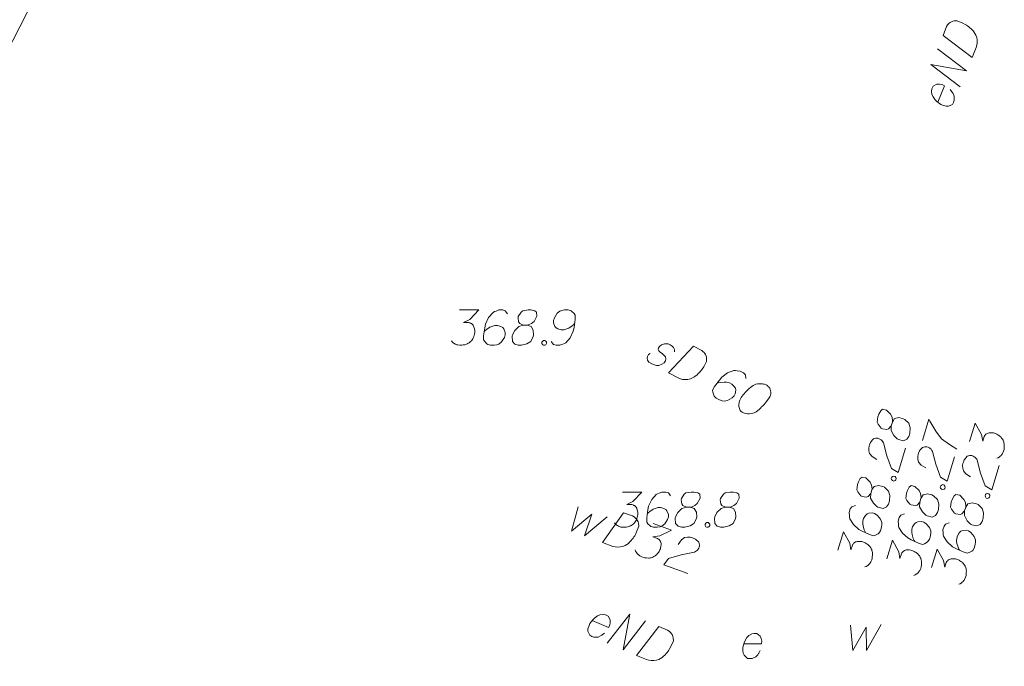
# Model space of a CAD drawing. Header units: metres. Extents: x 5555129 to 5556676, y 5635595 to 5636517.
# Tile 236 of 256: x 5556430 to 5556451, y 5636105 to 5636118. Entities that reach past the tile are written whole.
import ezdxf

# ---------------------------------------------------------------- set-up
doc = ezdxf.new("R2010")
doc.units = ezdxf.units.M
doc.header["$MEASUREMENT"] = 0
for name, color, linetype, lineweight in [('#digitalizacja', 7, 'Continuous', 18), ('#skartowane', 7, 'Continuous', 18), ('#zakres', 7, 'Continuous', 18)]:
    doc.layers.add(name, color=color, linetype=linetype, lineweight=lineweight)

msp = doc.modelspace()

# ---------------------------------------------------------------- linework, layer by layer
at = {"layer": '#digitalizacja', "color": 1, "linetype": 'Continuous', "lineweight": 18, "flags": 128}
for points in [[(5556449.35659, 5636117.97012), (5556449.43277, 5636118.15588), (5556449.45398, 5636118.19191), (5556449.46611, 5636118.20604), (5556449.48826, 5636118.22891), (5556449.50589, 5636118.24078), (5556449.52356, 5636118.25273), (5556449.5621, 5636118.26879), (5556449.5907, 5636118.27625), (5556449.65652, 5636118.28112), (5556449.77671, 5636118.23182), (5556449.82913, 5636118.204), (5556449.85414, 5636118.1873), (5556449.87928, 5636118.17066), (5556449.9043, 5636118.15397), (5556449.92717, 5636118.13182), (5556449.95547, 5636118.10745), (5556449.99564, 5636118.06545), (5556450.01301, 5636118.04556), (5556450.05523, 5636117.97718), (5556450.07234, 5636117.92553), (5556450.08169, 5636117.87064), (5556450.08336, 5636117.81246), (5556450.07636, 5636117.76427), (5556450.06171, 5636117.71289), (5556449.97431, 5636117.49977), (5556449.35659, 5636117.97012)], [(5556449.71886, 5636116.87693), (5556449.10114, 5636117.34729), (5556449.85779, 5636117.21567), (5556449.24007, 5636117.68602)], [(5556449.24554, 5636116.54779), (5556449.38895, 5636116.89745), (5556449.33654, 5636116.92528), (5556449.28293, 5636116.9345), (5556449.22475, 5636116.93283), (5556449.14873, 5636116.88742), (5556449.12082, 5636116.83504), (5556449.11382, 5636116.78685), (5556449.12197, 5636116.71335), (5556449.14455, 5636116.65936), (5556449.19116, 5636116.60195), (5556449.22591, 5636116.56217), (5556449.30987, 5636116.50221), (5556449.36992, 5636116.47758), (5556449.4214, 5636116.4629), (5556449.47181, 5636116.46132), (5556449.55875, 5636116.50225), (5556449.58219, 5636116.5437), (5556449.59461, 5636116.58967), (5556449.59686, 5636116.59517), (5556449.5932, 5636116.6796), (5556449.5707, 5636116.73355), (5556449.55004, 5636116.76112), (5556449.54688, 5636116.76885), (5556449.50885, 5636116.81631)], [(5556441.8949, 5636105.52236), (5556442.24294, 5636105.37507), (5556442.27135, 5636105.42717), (5556442.28117, 5636105.48067), (5556442.28015, 5636105.53886), (5556442.23559, 5636105.61538), (5556442.18352, 5636105.64388), (5556442.13542, 5636105.65141), (5556442.06183, 5636105.64408), (5556442.00759, 5636105.6221), (5556441.94966, 5636105.57613), (5556441.9095, 5636105.54183), (5556441.8486, 5636105.45855), (5556441.8233, 5636105.39877), (5556441.80805, 5636105.34746), (5556441.80591, 5636105.29707), (5556441.84587, 5636105.20968), (5556441.88706, 5636105.18578), (5556441.93289, 5636105.17285), (5556441.93837, 5636105.17053), (5556442.02283, 5636105.17326), (5556442.07703, 5636105.19516), (5556442.10483, 5636105.2155), (5556442.11259, 5636105.21858), (5556442.16047, 5636105.25608)], [(5556442.21875, 5636105.04541), (5556442.69595, 5636105.65785), (5556442.55592, 5636104.90272), (5556443.03312, 5636105.51516)], [(5556443.31591, 5636105.39549), (5556443.50081, 5636105.31724), (5556443.5366, 5636105.29563), (5556443.55059, 5636105.28334), (5556443.57322, 5636105.26094), (5556443.58489, 5636105.24318), (5556443.59664, 5636105.22538), (5556443.61226, 5636105.18666), (5556443.61941, 5636105.15798), (5556443.62355, 5636105.09211), (5556443.57291, 5636104.97247), (5556443.5445, 5636104.92037), (5556443.52753, 5636104.89554), (5556443.51061, 5636104.87059), (5556443.49364, 5636104.84576), (5556443.47124, 5636104.82313), (5556443.44656, 5636104.79511), (5556443.40411, 5636104.75541), (5556443.38403, 5636104.73826), (5556443.31519, 5636104.69681), (5556443.26335, 5636104.68028), (5556443.20836, 5636104.67154), (5556443.15016, 5636104.67052), (5556443.10206, 5636104.67805), (5556443.05084, 5636104.69327), (5556442.8387, 5636104.78304), (5556443.31591, 5636105.39549)]]:
    msp.add_lwpolyline(points, dxfattribs=at)
at = {"layer": '#digitalizacja', "color": 36, "linetype": 'Continuous', "lineweight": 18, "true_color": 0x7d3300, "flags": 128}
for points in [[(5556443.64495, 5636111.24195), (5556443.64868, 5636111.28674), (5556443.62614, 5636111.33225), (5556443.60042, 5636111.35933), (5556443.55623, 5636111.38951), (5556443.51178, 5636111.40655), (5556443.43258, 5636111.40859), (5556443.36867, 5636111.3891), (5556443.33362, 5636111.36088), (5556443.30616, 5636111.32199), (5556443.30273, 5636111.29041), (5556443.31523, 5636111.26363), (5556443.32289, 5636111.25291), (5556443.34861, 5636111.22583), (5556443.38234, 5636111.20112), (5556443.42891, 5636111.16294), (5556443.45463, 5636111.13586), (5556443.46399, 5636111.09073), (5556443.455, 5636111.04873), (5556443.42482, 5636111.00454), (5556443.38177, 5636110.97395), (5556443.31511, 5636110.94929), (5556443.26748, 5636110.9479), (5556443.22023, 5636110.95968), (5556443.16532, 5636110.98219), (5556443.10557, 5636111.02076), (5556443.07498, 5636111.06381), (5556443.06799, 5636111.10094), (5556443.07702, 5636111.14301), (5556443.09643, 5636111.17945), (5556443.12877, 5636111.20238)], [(5556444.04952, 5636111.36098), (5556444.22672, 5636111.2666), (5556444.26045, 5636111.24189), (5556444.27329, 5636111.22841), (5556444.29384, 5636111.20409), (5556444.30388, 5636111.18536), (5556444.31401, 5636111.16658), (5556444.32612, 5636111.12662), (5556444.33069, 5636111.09743), (5556444.32895, 5636111.03145), (5556444.26788, 5636110.91678), (5556444.23495, 5636110.86742), (5556444.21583, 5636110.8442), (5556444.19676, 5636110.82085), (5556444.17765, 5636110.79763), (5556444.15332, 5636110.77708), (5556444.12624, 5636110.75136), (5556444.08043, 5636110.7156), (5556444.0589, 5636110.70031), (5556443.98665, 5636110.66514), (5556443.93355, 5636110.65328), (5556443.878, 5636110.64947), (5556443.81994, 5636110.65363), (5556443.7727, 5636110.66542), (5556443.72303, 5636110.68513), (5556443.51973, 5636110.79342), (5556444.04952, 5636111.36098)], [(5556445.16762, 5636110.67177), (5556445.15644, 5636110.75127), (5556445.11792, 5636110.79191), (5556445.04495, 5636110.83077), (5556444.98173, 5636110.83768), (5556444.94491, 5636110.84392), (5556444.91046, 5636110.84214), (5556444.7771, 5636110.79275), (5556444.65318, 5636110.69818), (5556444.60144, 5636110.63881), (5556444.50006, 5636110.49873), (5556444.45844, 5636110.42059), (5556444.46263, 5636110.37821), (5556444.48212, 5636110.31431), (5556444.49224, 5636110.29554), (5556444.53601, 5636110.2521), (5556444.60373, 5636110.21603), (5556444.6614, 5636110.1987), (5556444.70347, 5636110.18966), (5556444.7778, 5636110.2036), (5556444.87434, 5636110.25923), (5556444.91769, 5636110.30304), (5556444.9399, 5636110.34474), (5556444.94999, 5636110.42639), (5556444.94301, 5636110.46351), (5556444.91759, 5636110.50382), (5556444.86339, 5636110.55281), (5556444.81653, 5636110.57777), (5556444.7508, 5636110.59265), (5556444.70606, 5636110.59647), (5556444.6213, 5636110.58808), (5556444.57613, 5636110.57864), (5556444.55215, 5636110.5714)], [(5556445.60776, 5636110.531), (5556445.59734, 5636110.53655), (5556445.56327, 5636110.54795), (5556445.53967, 5636110.55389), (5556445.52127, 5636110.55694), (5556445.48962, 5636110.56042), (5556445.45004, 5636110.56148), (5556445.41567, 5636110.55966), (5556445.37847, 5636110.55272), (5556445.35177, 5636110.54018), (5556445.32223, 5636110.52251), (5556445.29274, 5636110.50471), (5556445.2604, 5636110.48179), (5556445.23888, 5636110.4665), (5556445.2118, 5636110.44078), (5556445.16844, 5636110.39696), (5556445.11114, 5636110.32718), (5556445.06741, 5636110.27018), (5556445.03685, 5636110.21281), (5556445.01989, 5636110.16832), (5556445.01578, 5636110.11035), (5556445.01747, 5636110.07594), (5556445.02691, 5636110.03077), (5556445.04708, 5636109.99326), (5556445.05992, 5636109.97979), (5556445.08839, 5636109.95788), (5556445.11449, 5636109.94398), (5556445.15899, 5636109.92702), (5556445.20098, 5636109.91803), (5556445.23539, 5636109.91972), (5556445.28573, 5636109.92641), (5556445.30972, 5636109.93366), (5556445.34167, 5636109.9434), (5556445.36837, 5636109.95594), (5556445.38714, 5636109.96607), (5556445.41143, 5636109.98653), (5556445.42223, 5636109.99416), (5556445.44656, 5636110.01471), (5556445.47364, 5636110.04043), (5556445.50072, 5636110.06615), (5556445.51699, 5636110.08424), (5556445.53055, 5636110.09704), (5556445.54683, 5636110.11513), (5556445.58226, 5636110.15653), (5556445.60137, 5636110.17975), (5556445.62044, 5636110.20309), (5556445.64511, 5636110.23674), (5556445.67528, 5636110.28093), (5556445.68359, 5636110.29653), (5556445.68952, 5636110.32013), (5556445.69538, 5636110.34378), (5556445.69644, 5636110.38335), (5556445.69186, 5636110.41255), (5556445.68462, 5636110.43653), (5556445.67208, 5636110.46323), (5556445.65678, 5636110.48476), (5556445.6439, 5636110.49836), (5556445.63106, 5636110.51184), (5556445.60776, 5636110.531)]]:
    msp.add_lwpolyline(points, dxfattribs=at)
at = {"layer": '#digitalizacja', "color": 5, "linetype": 'Continuous', "lineweight": 18, "flags": 128}
for points in [[(5556441.5992, 5636107.94279), (5556441.45946, 5636107.42172), (5556441.89369, 5636107.78512), (5556441.73134, 5636107.32257), (5556442.2135, 5636107.73135)], [(5556442.56526, 5636107.81677), (5556442.75389, 5636107.74799), (5556442.79073, 5636107.72822), (5556442.80532, 5636107.71666), (5556442.82905, 5636107.69543), (5556442.84161, 5636107.67828), (5556442.85425, 5636107.6611), (5556442.87181, 5636107.62322), (5556442.88041, 5636107.59495), (5556442.88787, 5636107.52937), (5556442.84336, 5636107.40732), (5556442.81763, 5636107.35385), (5556442.80193, 5636107.32819), (5556442.7863, 5636107.30242), (5556442.77061, 5636107.27676), (5556442.74938, 5636107.25302), (5556442.72615, 5636107.22378), (5556442.68576, 5636107.18199), (5556442.66657, 5636107.16384), (5556442.59992, 5636107.11896), (5556442.54899, 5636107.09982), (5556442.49451, 5636107.08831), (5556442.43644, 5636107.08434), (5556442.38802, 5636107.08943), (5556442.33609, 5636107.10203), (5556442.11968, 5636107.18095), (5556442.56526, 5636107.81677)], [(5556443.19771, 5636107.58614), (5556443.58605, 5636107.44452), (5556443.33415, 5636107.32267), (5556443.18982, 5636107.30611), (5556443.28968, 5636107.2697), (5556443.30987, 5636107.2561), (5556443.31892, 5636107.24646), (5556443.32801, 5636107.23691), (5556443.33707, 5636107.22727), (5556443.35321, 5636107.20258), (5556443.35822, 5636107.18185), (5556443.36326, 5636107.1612), (5556443.36276, 5636107.14248), (5556443.35971, 5636107.09964), (5556443.35308, 5636107.06434), (5556443.347, 5636107.04766), (5556443.3389, 5636107.02547), (5556443.32126, 5636106.99419), (5556443.30758, 5636106.97404), (5556443.29398, 5636106.95385), (5556443.28233, 5636106.93929), (5556443.27278, 5636106.9302), (5556443.26315, 5636106.92115), (5556443.25359, 5636106.91206), (5556443.23641, 5636106.89942), (5556443.21164, 5636106.88331), (5556443.18898, 5636106.87277), (5556443.17384, 5636106.86572), (5556443.15311, 5636106.86071), (5556443.13246, 5636106.85566), (5556443.10622, 5636106.85266), (5556443.09309, 5636106.85112), (5556443.05016, 5636106.8542), (5556443.01487, 5636106.86083), (5556442.99064, 5636106.86333), (5556442.95185, 5636106.87748), (5556442.90951, 5636106.89926), (5556442.89483, 5636106.91085), (5556442.88027, 5636106.92249), (5556442.86559, 5636106.93408), (5556442.85303, 5636106.95123), (5556442.84039, 5636106.96841), (5556442.82079, 5636107.0007), (5556442.8122, 5636107.02898)], [(5556443.72704, 5636107.14168), (5556443.79316, 5636107.23695), (5556443.86182, 5636107.28733), (5556443.92192, 5636107.29689), (5556443.97786, 5636107.2953), (5556444.01878, 5636107.28671), (5556444.04647, 5636107.27661), (5556444.09441, 5636107.2528), (5556444.12365, 5636107.22956), (5556444.13824, 5636107.218), (5556444.16544, 5636107.18918), (5556444.17404, 5636107.1609), (5556444.17704, 5636107.13467), (5556444.17649, 5636107.11606), (5556444.17399, 5636107.09183), (5556444.16386, 5636107.06405), (5556444.14817, 5636107.03839), (5556444.13658, 5636107.02371), (5556444.11739, 5636107.00557), (5556444.09261, 5636106.98946), (5556444.06996, 5636106.97891), (5556443.79186, 5636106.92314), (5556443.51688, 5636106.84118), (5556443.42337, 5636106.70553), (5556443.92826, 5636106.52141)]]:
    msp.add_lwpolyline(points, dxfattribs=at)
at = {"layer": '#skartowane', "color": 7, "linetype": 'Continuous', "lineweight": 18, "flags": 128}
for points in [[(5556439.07453, 5636112.12918), (5556439.48789, 5636112.12918), (5556439.29298, 5636111.9284), (5556439.16306, 5636111.8634), (5556439.26936, 5636111.8634), (5556439.29298, 5636111.85754), (5556439.30479, 5636111.85159), (5556439.3166, 5636111.84573), (5556439.32841, 5636111.83978), (5556439.35203, 5636111.82211), (5556439.36384, 5636111.80435), (5556439.37565, 5636111.78668), (5556439.3816, 5636111.76892), (5556439.39341, 5636111.72762), (5556439.39927, 5636111.69219), (5556439.39927, 5636111.67443), (5556439.39927, 5636111.65081), (5556439.39341, 5636111.61538), (5556439.38746, 5636111.59176), (5556439.3816, 5636111.56814), (5556439.37565, 5636111.55047), (5556439.36979, 5636111.53866), (5556439.36384, 5636111.52685), (5556439.35798, 5636111.51504), (5556439.34617, 5636111.49728), (5556439.32841, 5636111.47366), (5556439.31074, 5636111.45599), (5556439.29893, 5636111.44418), (5556439.28117, 5636111.43237), (5556439.2635, 5636111.42056), (5556439.23988, 5636111.40875), (5556439.22807, 5636111.4028), (5556439.18668, 5636111.39099), (5556439.15125, 5636111.38513), (5556439.12763, 5636111.37918), (5556439.08634, 5636111.37918), (5556439.0391, 5636111.38513), (5556439.02134, 5636111.39099), (5556439.00367, 5636111.39694), (5556438.98591, 5636111.4028), (5556438.96824, 5636111.41461), (5556438.95048, 5636111.42642), (5556438.921, 5636111.45004), (5556438.90324, 5636111.47366)], [(5556440.09608, 5636112.0465), (5556440.04884, 5636112.11141), (5556439.99573, 5636112.12918), (5556439.91306, 5636112.12918), (5556439.85401, 5636112.10555), (5556439.81858, 5636112.09374), (5556439.78901, 5636112.07598), (5556439.69453, 5636111.96969), (5556439.62962, 5636111.82797), (5556439.61185, 5636111.75125), (5556439.58823, 5636111.57995), (5556439.58823, 5636111.49142), (5556439.61185, 5636111.45599), (5556439.6591, 5636111.40875), (5556439.67686, 5636111.39694), (5556439.73591, 5636111.37918), (5556439.81263, 5636111.37918), (5556439.87168, 5636111.39099), (5556439.91306, 5636111.4028), (5556439.97211, 5636111.45004), (5556440.03117, 5636111.54452), (5556440.04884, 5636111.60357), (5556440.04884, 5636111.65081), (5556440.01936, 5636111.72762), (5556439.99573, 5636111.7571), (5556439.95435, 5636111.78073), (5556439.88349, 5636111.79849), (5556439.83039, 5636111.79849), (5556439.76539, 5636111.78073), (5556439.7241, 5636111.76306), (5556439.65324, 5636111.71581), (5556439.61781, 5636111.68624), (5556439.60004, 5636111.66857)], [(5556440.43262, 5636111.80435), (5556440.5153, 5636111.80435), (5556440.53892, 5636111.8103), (5556440.60978, 5636111.83978), (5556440.66297, 5636111.88702), (5556440.72202, 5636111.99926), (5556440.71607, 5636112.08193), (5556440.67478, 5636112.11141), (5556440.59211, 5636112.12918), (5556440.53306, 5636112.12918), (5556440.42081, 5636112.11141), (5556440.38538, 5636112.08193), (5556440.32633, 5636111.99331), (5556440.32047, 5636111.96383), (5556440.33228, 5636111.87521), (5556440.3559, 5636111.83978), (5556440.43262, 5636111.80435), (5556440.33814, 5636111.78073), (5556440.24961, 5636111.69219), (5556440.20237, 5636111.60357), (5556440.19642, 5636111.57409), (5556440.20237, 5636111.46185), (5556440.25547, 5636111.4028), (5556440.32633, 5636111.37918), (5556440.39719, 5636111.37918), (5556440.50944, 5636111.40875), (5556440.59211, 5636111.46185), (5556440.64521, 5636111.56814), (5556440.65116, 5636111.60357), (5556440.64521, 5636111.69805), (5556440.59797, 5636111.78073), (5556440.5153, 5636111.80435)], [(5556441.029, 5636111.46185), (5556441.07624, 5636111.39694), (5556441.12943, 5636111.37918), (5556441.2121, 5636111.37918), (5556441.27116, 5636111.4028), (5556441.30659, 5636111.41461), (5556441.33607, 5636111.43237), (5556441.43055, 5636111.53866), (5556441.49555, 5636111.68038), (5556441.51322, 5636111.7571), (5556441.53684, 5636111.9284), (5556441.53684, 5636112.01693), (5556441.51322, 5636112.05236), (5556441.46598, 5636112.0996), (5556441.44831, 5636112.11141), (5556441.38926, 5636112.12918), (5556441.31245, 5636112.12918), (5556441.25339, 5636112.11736), (5556441.2121, 5636112.10555), (5556441.15305, 5636112.05831), (5556441.094, 5636111.96383), (5556441.07624, 5636111.90478), (5556441.07624, 5636111.85754), (5556441.10581, 5636111.78073), (5556441.12943, 5636111.75125), (5556441.17072, 5636111.72762), (5556441.24158, 5636111.70986), (5556441.29478, 5636111.70986), (5556441.35969, 5636111.72762), (5556441.40107, 5636111.74529), (5556441.47193, 5636111.79254), (5556441.50736, 5636111.82211), (5556441.52503, 5636111.83978)], [(5556440.86365, 5636111.47961), (5556440.89323, 5636111.47961), (5556440.9109, 5636111.4678), (5556440.92866, 5636111.44418), (5556440.92866, 5636111.41461), (5556440.9109, 5636111.39099), (5556440.89323, 5636111.37918), (5556440.86365, 5636111.37918), (5556440.84599, 5636111.39099), (5556440.82822, 5636111.41461), (5556440.82822, 5636111.44418), (5556440.84599, 5636111.4678), (5556440.86365, 5636111.47961)], [(5556448.25623, 5636109.66601), (5556448.28007, 5636109.74516), (5556448.28119, 5636109.7695), (5556448.2734, 5636109.84585), (5556448.24351, 5636109.91041), (5556448.15307, 5636109.99932), (5556448.07219, 5636110.01747), (5556448.03205, 5636109.98644), (5556447.9912, 5636109.9124), (5556447.97417, 5636109.85586), (5556447.9588, 5636109.74327), (5556447.97681, 5636109.70084), (5556448.04463, 5636109.61873), (5556448.07117, 5636109.60462), (5556448.15943, 5636109.59037), (5556448.20017, 5636109.60276), (5556448.25623, 5636109.66601), (5556448.25159, 5636109.56873), (5556448.31082, 5636109.45842), (5556448.38205, 5636109.38763), (5556448.40857, 5636109.37343), (5556448.51776, 5636109.34675), (5556448.58961, 5636109.38056), (5556448.63267, 5636109.4416), (5556448.65311, 5636109.50945), (5556448.65717, 5636109.62545), (5556448.63017, 5636109.71992), (5556448.54371, 5636109.80143), (5556448.5115, 5636109.81734), (5556448.41932, 5636109.8389), (5556448.32653, 5636109.81751), (5556448.28007, 5636109.74516)], [(5556448.91923, 5636109.35198), (5556449.05548, 5636109.80431), (5556449.0753, 5636109.76756), (5556449.20113, 5636109.55076), (5556449.32538, 5636109.38998), (5556449.49157, 5636109.26591), (5556449.64757, 5636109.16958)], [(5556449.91999, 5636109.32831), (5556450.03922, 5636109.7241), (5556450.17524, 5636109.47956), (5556450.20001, 5636109.33642), (5556450.23067, 5636109.43819), (5556450.24309, 5636109.45912), (5556450.25219, 5636109.46871), (5556450.26121, 5636109.47833), (5556450.27032, 5636109.48792), (5556450.29405, 5636109.50544), (5556450.31446, 5636109.51163), (5556450.33479, 5636109.51784), (5556450.35351, 5636109.51841), (5556450.39645, 5636109.51781), (5556450.43207, 5636109.5132), (5556450.44907, 5636109.50808), (5556450.47169, 5636109.50127), (5556450.50392, 5636109.48544), (5556450.52482, 5636109.47293), (5556450.54575, 5636109.4605), (5556450.56095, 5636109.44971), (5556450.57057, 5636109.44069), (5556450.58016, 5636109.43159), (5556450.58978, 5636109.42257), (5556450.60338, 5636109.40614), (5556450.62088, 5636109.38232), (5556450.6327, 5636109.36031), (5556450.6406, 5636109.34559), (5556450.64678, 5636109.32518), (5556450.653, 5636109.30485), (5556450.65749, 5636109.27883), (5556450.65978, 5636109.2658), (5556450.65916, 5636109.22277), (5556450.65455, 5636109.18716), (5556450.65343, 5636109.16283), (5556450.64152, 5636109.12329), (5556450.6222, 5636109.07977), (5556450.61147, 5636109.06446), (5556450.60067, 5636109.04926), (5556450.58994, 5636109.03394), (5556450.57353, 5636109.02043), (5556450.5571, 5636109.00683), (5556450.52598, 5636108.98541), (5556450.49824, 5636108.97522)], [(5556447.94826, 5636108.95091), (5556447.84938, 5636109.01149), (5556447.79515, 5636109.07716), (5556447.78218, 5636109.13662), (5556447.78058, 5636109.19256), (5556447.78681, 5636109.2339), (5556447.79532, 5636109.26213), (5556447.81636, 5636109.31134), (5556447.83788, 5636109.34186), (5556447.84859, 5636109.35709), (5556447.87582, 5636109.38589), (5556447.90356, 5636109.39609), (5556447.92958, 5636109.40058), (5556447.94819, 5636109.4011), (5556447.97252, 5636109.39998), (5556448.00084, 5636109.39145), (5556448.02735, 5636109.37725), (5556448.04266, 5636109.36652), (5556448.06187, 5636109.3484), (5556448.07937, 5636109.32458), (5556448.09119, 5636109.30256), (5556448.16274, 5636109.0281), (5556448.26026, 5636108.75825), (5556448.40103, 5636108.67263), (5556448.55604, 5636109.1872)], [(5556448.99041, 5636108.76936), (5556448.89153, 5636108.82994), (5556448.8373, 5636108.89561), (5556448.82433, 5636108.95507), (5556448.82273, 5636109.01101), (5556448.82897, 5636109.05235), (5556448.83747, 5636109.08058), (5556448.85851, 5636109.12979), (5556448.88004, 5636109.16031), (5556448.89075, 5636109.17554), (5556448.91797, 5636109.20434), (5556448.94571, 5636109.21454), (5556448.97173, 5636109.21903), (5556448.99034, 5636109.21955), (5556449.01468, 5636109.21843), (5556449.04299, 5636109.2099), (5556449.0695, 5636109.1957), (5556449.08482, 5636109.18497), (5556449.10403, 5636109.16685), (5556449.12152, 5636109.14303), (5556449.13334, 5636109.12101), (5556449.2049, 5636108.84655), (5556449.30241, 5636108.5767), (5556449.44318, 5636108.49108), (5556449.59819, 5636109.00565)], [(5556449.94177, 5636108.58168), (5556449.84289, 5636108.64225), (5556449.78866, 5636108.70792), (5556449.77569, 5636108.76738), (5556449.77409, 5636108.82332), (5556449.78033, 5636108.86466), (5556449.78883, 5636108.89289), (5556449.80987, 5636108.94211), (5556449.8314, 5636108.97262), (5556449.8421, 5636108.98785), (5556449.86933, 5636109.01666), (5556449.89707, 5636109.02685), (5556449.92309, 5636109.03134), (5556449.9417, 5636109.03186), (5556449.96603, 5636109.03074), (5556449.99435, 5636109.02221), (5556450.02086, 5636109.00801), (5556450.03618, 5636108.99728), (5556450.05539, 5636108.97916), (5556450.07288, 5636108.95534), (5556450.0847, 5636108.93332), (5556450.15626, 5636108.65886), (5556450.25377, 5636108.38901), (5556450.39454, 5636108.30339), (5556450.54955, 5636108.81796)], [(5556447.82191, 5636108.22423), (5556447.84576, 5636108.30339), (5556447.84687, 5636108.32772), (5556447.83909, 5636108.40408), (5556447.80919, 5636108.46863), (5556447.71875, 5636108.55755), (5556447.63788, 5636108.5757), (5556447.59774, 5636108.54467), (5556447.55689, 5636108.47063), (5556447.53986, 5636108.41409), (5556447.52449, 5636108.30149), (5556447.5425, 5636108.25906), (5556447.61032, 5636108.17696), (5556447.63686, 5636108.16285), (5556447.72512, 5636108.14859), (5556447.76586, 5636108.16099), (5556447.82191, 5636108.22423), (5556447.81728, 5636108.12695), (5556447.87651, 5636108.01665), (5556447.94774, 5636107.94585), (5556447.97425, 5636107.93165), (5556448.08344, 5636107.90498), (5556448.1553, 5636107.93879), (5556448.19836, 5636107.99982), (5556448.2188, 5636108.06767), (5556448.22286, 5636108.18368), (5556448.19586, 5636108.27815), (5556448.1094, 5636108.35965), (5556448.07719, 5636108.37557), (5556447.98501, 5636108.39713), (5556447.89222, 5636108.37574), (5556447.84576, 5636108.30339)], [(5556448.25717, 5636108.54328), (5556448.2657, 5636108.57159), (5556448.28211, 5636108.58511), (5556448.30985, 5636108.5953), (5556448.33816, 5636108.58677), (5556448.35566, 5636108.56295), (5556448.36187, 5636108.54263), (5556448.35334, 5636108.51431), (5556448.33693, 5636108.5008), (5556448.30919, 5636108.49061), (5556448.28088, 5636108.49913), (5556448.26338, 5636108.52295), (5556448.25717, 5636108.54328)], [(5556449.29933, 5636108.36173), (5556449.30786, 5636108.39004), (5556449.32426, 5636108.40356), (5556449.352, 5636108.41375), (5556449.38032, 5636108.40522), (5556449.39781, 5636108.3814), (5556449.40402, 5636108.36108), (5556449.39549, 5636108.33276), (5556449.37909, 5636108.31925), (5556449.35135, 5636108.30906), (5556449.32303, 5636108.31758), (5556449.30554, 5636108.3414), (5556449.29933, 5636108.36173)], [(5556442.54258, 5636108.25685), (5556442.95594, 5636108.25685), (5556442.76102, 5636108.05607), (5556442.63111, 5636107.99107), (5556442.7374, 5636107.99107), (5556442.76102, 5636107.98521), (5556442.77283, 5636107.97926), (5556442.78464, 5636107.9734), (5556442.79645, 5636107.96745), (5556442.82007, 5636107.94978), (5556442.83188, 5636107.93202), (5556442.84369, 5636107.91435), (5556442.84965, 5636107.89659), (5556442.86146, 5636107.8553), (5556442.86731, 5636107.81987), (5556442.86731, 5636107.80211), (5556442.86731, 5636107.77849), (5556442.86146, 5636107.74305), (5556442.8555, 5636107.71943), (5556442.84965, 5636107.69581), (5556442.84369, 5636107.67814), (5556442.83783, 5636107.66633), (5556442.83188, 5636107.65452), (5556442.82602, 5636107.64271), (5556442.81421, 5636107.62495), (5556442.79645, 5636107.60133), (5556442.77878, 5636107.58366), (5556442.76697, 5636107.57185), (5556442.74921, 5636107.56004), (5556442.73154, 5636107.54823), (5556442.70792, 5636107.53642), (5556442.69611, 5636107.53047), (5556442.65473, 5636107.51866), (5556442.6193, 5636107.5128), (5556442.59568, 5636107.50685), (5556442.55439, 5636107.50685), (5556442.50715, 5636107.5128), (5556442.48939, 5636107.51866), (5556442.47172, 5636107.52461), (5556442.45395, 5636107.53047), (5556442.43628, 5636107.54228), (5556442.41852, 5636107.55409), (5556442.38904, 5636107.57771), (5556442.37128, 5636107.60133)], [(5556443.56412, 5636108.17418), (5556443.51688, 5636108.23909), (5556443.46378, 5636108.25685), (5556443.38111, 5636108.25685), (5556443.32206, 5636108.23323), (5556443.28663, 5636108.22142), (5556443.25705, 5636108.20366), (5556443.16257, 5636108.09736), (5556443.09766, 5636107.95564), (5556443.0799, 5636107.87892), (5556443.05628, 5636107.70762), (5556443.05628, 5636107.61909), (5556443.0799, 5636107.58366), (5556443.12714, 5636107.53642), (5556443.1449, 5636107.52461), (5556443.20395, 5636107.50685), (5556443.28068, 5636107.50685), (5556443.33973, 5636107.51866), (5556443.38111, 5636107.53047), (5556443.44016, 5636107.57771), (5556443.49921, 5636107.67219), (5556443.51688, 5636107.73124), (5556443.51688, 5636107.77849), (5556443.4874, 5636107.8553), (5556443.46378, 5636107.88478), (5556443.4224, 5636107.9084), (5556443.35154, 5636107.92616), (5556443.29844, 5636107.92616), (5556443.23343, 5636107.9084), (5556443.19214, 5636107.89073), (5556443.12128, 5636107.84349), (5556443.08585, 5636107.81392), (5556443.06809, 5636107.79625)], [(5556443.90067, 5636107.93202), (5556443.98334, 5636107.93202), (5556444.00696, 5636107.93797), (5556444.07783, 5636107.96745), (5556444.13102, 5636108.01469), (5556444.19007, 5636108.12694), (5556444.18412, 5636108.20961), (5556444.14283, 5636108.23909), (5556444.06016, 5636108.25685), (5556444.0011, 5636108.25685), (5556443.88886, 5636108.23909), (5556443.85343, 5636108.20961), (5556443.79438, 5636108.12098), (5556443.78852, 5636108.0915), (5556443.80033, 5636108.00288), (5556443.82395, 5636107.96745), (5556443.90067, 5636107.93202), (5556443.80619, 5636107.9084), (5556443.71766, 5636107.81987), (5556443.67042, 5636107.73124), (5556443.66446, 5636107.70176), (5556443.67042, 5636107.58952), (5556443.72352, 5636107.53047), (5556443.79438, 5636107.50685), (5556443.86524, 5636107.50685), (5556443.97748, 5636107.53642), (5556444.06016, 5636107.58952), (5556444.11326, 5636107.69581), (5556444.11921, 5636107.73124), (5556444.11326, 5636107.82573), (5556444.06601, 5636107.9084), (5556443.98334, 5636107.93202)], [(5556444.73325, 5636107.93202), (5556444.81592, 5636107.93202), (5556444.83954, 5636107.93797), (5556444.91041, 5636107.96745), (5556444.9636, 5636108.01469), (5556445.02265, 5636108.12694), (5556445.0167, 5636108.20961), (5556444.97541, 5636108.23909), (5556444.89274, 5636108.25685), (5556444.83368, 5636108.25685), (5556444.72144, 5636108.23909), (5556444.68601, 5636108.20961), (5556444.62696, 5636108.12098), (5556444.6211, 5636108.0915), (5556444.63291, 5636108.00288), (5556444.65653, 5636107.96745), (5556444.73325, 5636107.93202), (5556444.63877, 5636107.9084), (5556444.55024, 5636107.81987), (5556444.503, 5636107.73124), (5556444.49705, 5636107.70176), (5556444.503, 5636107.58952), (5556444.5561, 5636107.53047), (5556444.62696, 5636107.50685), (5556444.69782, 5636107.50685), (5556444.81006, 5636107.53642), (5556444.89274, 5636107.58952), (5556444.94584, 5636107.69581), (5556444.95179, 5636107.73124), (5556444.94584, 5636107.82573), (5556444.8986, 5636107.9084), (5556444.81592, 5636107.93202)], [(5556448.86407, 5636108.04268), (5556448.88791, 5636108.12184), (5556448.88903, 5636108.14617), (5556448.88124, 5636108.22253), (5556448.85135, 5636108.28708), (5556448.76091, 5636108.376), (5556448.68003, 5636108.39415), (5556448.6399, 5636108.36312), (5556448.59904, 5636108.28908), (5556448.58201, 5636108.23254), (5556448.56664, 5636108.11994), (5556448.58465, 5636108.07751), (5556448.65248, 5636107.99541), (5556448.67901, 5636107.9813), (5556448.76728, 5636107.96704), (5556448.80801, 5636107.97944), (5556448.86407, 5636108.04268), (5556448.85943, 5636107.9454), (5556448.91867, 5636107.8351), (5556448.9899, 5636107.7643), (5556449.01641, 5636107.7501), (5556449.1256, 5636107.72343), (5556449.19745, 5636107.75724), (5556449.24051, 5636107.81827), (5556449.26095, 5636107.88612), (5556449.26501, 5636108.00213), (5556449.23801, 5636108.0966), (5556449.15155, 5636108.1781), (5556449.11934, 5636108.19402), (5556449.02716, 5636108.21557), (5556448.93437, 5636108.19419), (5556448.88791, 5636108.12184)], [(5556449.81543, 5636107.85499), (5556449.83927, 5636107.93415), (5556449.84039, 5636107.95849), (5556449.8326, 5636108.03484), (5556449.80271, 5636108.0994), (5556449.71227, 5636108.18831), (5556449.63139, 5636108.20646), (5556449.59125, 5636108.17543), (5556449.5504, 5636108.10139), (5556449.53337, 5636108.04485), (5556449.518, 5636107.93225), (5556449.53601, 5636107.88983), (5556449.60383, 5636107.80772), (5556449.63037, 5636107.79361), (5556449.71863, 5636107.77936), (5556449.75937, 5636107.79175), (5556449.81543, 5636107.85499), (5556449.81079, 5636107.75771), (5556449.87002, 5636107.64741), (5556449.94125, 5636107.57662), (5556449.96777, 5636107.56241), (5556450.07696, 5636107.53574), (5556450.14881, 5636107.56955), (5556450.19187, 5636107.63059), (5556450.21231, 5636107.69844), (5556450.21637, 5636107.81444), (5556450.18937, 5636107.90891), (5556450.10291, 5636107.99042), (5556450.0707, 5636108.00633), (5556449.97852, 5636108.02789), (5556449.88573, 5636108.0065), (5556449.83927, 5636107.93415)], [(5556450.25068, 5636108.17404), (5556450.25921, 5636108.20236), (5556450.27562, 5636108.21587), (5556450.30336, 5636108.22606), (5556450.33167, 5636108.21753), (5556450.34917, 5636108.19371), (5556450.35538, 5636108.17339), (5556450.34685, 5636108.14507), (5556450.33045, 5636108.13156), (5556450.30271, 5636108.12137), (5556450.27439, 5636108.1299), (5556450.2569, 5636108.15372), (5556450.25068, 5636108.17404)], [(5556447.49298, 5636107.97183), (5556447.4172, 5636107.94532), (5556447.38488, 5636107.8996), (5556447.36103, 5636107.82044), (5556447.36662, 5636107.75709), (5556447.3677, 5636107.71976), (5556447.37618, 5636107.68632), (5556447.45071, 5636107.56519), (5556447.56768, 5636107.46216), (5556447.63602, 5636107.42303), (5556447.79322, 5636107.35101), (5556447.87799, 5636107.32547), (5556447.91873, 5636107.33787), (5556447.97759, 5636107.36947), (5556447.99402, 5636107.38307), (5556448.02806, 5636107.43449), (5556448.05019, 5636107.50795), (5556448.05591, 5636107.5679), (5556448.05654, 5636107.61093), (5556448.02834, 5636107.6811), (5556447.9549, 5636107.76489), (5556447.90346, 5636107.79884), (5556447.85823, 5636107.81247), (5556447.77617, 5636107.8064), (5556447.74113, 5636107.79228), (5556447.70658, 5636107.75947), (5556447.66914, 5636107.69675), (5556447.65382, 5636107.6459), (5556447.65208, 5636107.57854), (5556447.65709, 5636107.53391), (5556447.68188, 5636107.45243), (5556447.69998, 5636107.40998), (5556447.71177, 5636107.38788)], [(5556448.53513, 5636107.79028), (5556448.45935, 5636107.76377), (5556448.42703, 5636107.71805), (5556448.40319, 5636107.63889), (5556448.40877, 5636107.57554), (5556448.40986, 5636107.53821), (5556448.41834, 5636107.50477), (5556448.49286, 5636107.38364), (5556448.60984, 5636107.28061), (5556448.67817, 5636107.24148), (5556448.83538, 5636107.16946), (5556448.92015, 5636107.14392), (5556448.96088, 5636107.15632), (5556449.01974, 5636107.18792), (5556449.03617, 5636107.20152), (5556449.07021, 5636107.25294), (5556449.09234, 5636107.3264), (5556449.09807, 5636107.38635), (5556449.09869, 5636107.42938), (5556449.07049, 5636107.49955), (5556448.99706, 5636107.58334), (5556448.94561, 5636107.61729), (5556448.90038, 5636107.63092), (5556448.81833, 5636107.62485), (5556448.78329, 5636107.61073), (5556448.74874, 5636107.57792), (5556448.71129, 5636107.5152), (5556448.69597, 5636107.46435), (5556448.69423, 5636107.39699), (5556448.69924, 5636107.35236), (5556448.72404, 5636107.27088), (5556448.74213, 5636107.22843), (5556448.75393, 5636107.20633)], [(5556444.3317, 5636107.60728), (5556444.36127, 5636107.60728), (5556444.37894, 5636107.59547), (5556444.3967, 5636107.57185), (5556444.3967, 5636107.54228), (5556444.37894, 5636107.51866), (5556444.36127, 5636107.50685), (5556444.3317, 5636107.50685), (5556444.31403, 5636107.51866), (5556444.29627, 5636107.54228), (5556444.29627, 5636107.57185), (5556444.31403, 5636107.59547), (5556444.3317, 5636107.60728)], [(5556449.48649, 5636107.6026), (5556449.41071, 5636107.57608), (5556449.37839, 5636107.53036), (5556449.35454, 5636107.45121), (5556449.36013, 5636107.38785), (5556449.36122, 5636107.35052), (5556449.36969, 5636107.31708), (5556449.44422, 5636107.19596), (5556449.5612, 5636107.09293), (5556449.62953, 5636107.05379), (5556449.78674, 5636106.98177), (5556449.8715, 5636106.95623), (5556449.91224, 5636106.96863), (5556449.9711, 5636107.00024), (5556449.98753, 5636107.01384), (5556450.02157, 5636107.06526), (5556450.0437, 5636107.13872), (5556450.04942, 5636107.19866), (5556450.05005, 5636107.24169), (5556450.02185, 5636107.31186), (5556449.94842, 5636107.39566), (5556449.89697, 5636107.42961), (5556449.85174, 5636107.44323), (5556449.76969, 5636107.43716), (5556449.73465, 5636107.42305), (5556449.70009, 5636107.39024), (5556449.66265, 5636107.32751), (5556449.64733, 5636107.27667), (5556449.64559, 5636107.2093), (5556449.6506, 5636107.16467), (5556449.67539, 5636107.08319), (5556449.69349, 5636107.04074), (5556449.70528, 5636107.01864)], [(5556447.11917, 5636107.01755), (5556447.2384, 5636107.41334), (5556447.37442, 5636107.1688), (5556447.39919, 5636107.02566), (5556447.42985, 5636107.12743), (5556447.44227, 5636107.14836), (5556447.45138, 5636107.15795), (5556447.46039, 5636107.16757), (5556447.4695, 5636107.17716), (5556447.49323, 5636107.19468), (5556447.51364, 5636107.20087), (5556447.53397, 5636107.20708), (5556447.55269, 5636107.20766), (5556447.59563, 5636107.20705), (5556447.63125, 5636107.20245), (5556447.64825, 5636107.19732), (5556447.67087, 5636107.19051), (5556447.7031, 5636107.17468), (5556447.724, 5636107.16217), (5556447.74493, 5636107.14975), (5556447.76013, 5636107.13895), (5556447.76975, 5636107.12993), (5556447.77934, 5636107.12083), (5556447.78896, 5636107.11181), (5556447.80256, 5636107.09538), (5556447.82006, 5636107.07156), (5556447.83188, 5636107.04955), (5556447.83978, 5636107.03483), (5556447.84597, 5636107.01442), (5556447.85218, 5636106.99409), (5556447.85667, 5636106.96807), (5556447.85896, 5636106.95505), (5556447.85834, 5636106.91202), (5556447.85373, 5636106.8764), (5556447.85261, 5636106.85207), (5556447.8407, 5636106.81253), (5556447.82138, 5636106.76902), (5556447.81065, 5636106.7537), (5556447.79985, 5636106.7385), (5556447.78912, 5636106.72318), (5556447.77271, 5636106.70967), (5556447.75628, 5636106.69607), (5556447.72516, 5636106.67465), (5556447.69742, 5636106.66446)], [(5556448.16133, 5636106.836), (5556448.28055, 5636107.23179), (5556448.41657, 5636106.98725), (5556448.44134, 5636106.84411), (5556448.472, 5636106.94588), (5556448.48442, 5636106.96681), (5556448.49353, 5636106.9764), (5556448.50255, 5636106.98602), (5556448.51165, 5636106.99561), (5556448.53538, 5636107.01313), (5556448.55579, 5636107.01932), (5556448.57612, 5636107.02553), (5556448.59484, 5636107.02611), (5556448.63778, 5636107.0255), (5556448.6734, 5636107.0209), (5556448.69041, 5636107.01577), (5556448.71302, 5636107.00896), (5556448.74526, 5636106.99313), (5556448.76616, 5636106.98062), (5556448.78709, 5636106.9682), (5556448.80229, 5636106.9574), (5556448.81191, 5636106.94838), (5556448.8215, 5636106.93928), (5556448.83112, 5636106.93026), (5556448.84472, 5636106.91383), (5556448.86221, 5636106.89001), (5556448.87403, 5636106.868), (5556448.88193, 5636106.85328), (5556448.88812, 5636106.83287), (5556448.89433, 5636106.81254), (5556448.89883, 5636106.78652), (5556448.90112, 5636106.7735), (5556448.90049, 5636106.73047), (5556448.89588, 5636106.69485), (5556448.89477, 5636106.67052), (5556448.88286, 5636106.63098), (5556448.86353, 5636106.58747), (5556448.8528, 5636106.57215), (5556448.84201, 5636106.55695), (5556448.83127, 5636106.54163), (5556448.81487, 5636106.52812), (5556448.79844, 5636106.51452), (5556448.76732, 5636106.4931), (5556448.73958, 5636106.48291)], [(5556449.11268, 5636106.64831), (5556449.23191, 5636107.0441), (5556449.36793, 5636106.79956), (5556449.3927, 5636106.65642), (5556449.42336, 5636106.7582), (5556449.43578, 5636106.77912), (5556449.44489, 5636106.78872), (5556449.4539, 5636106.79833), (5556449.46301, 5636106.80793), (5556449.48674, 5636106.82545), (5556449.50715, 5636106.83163), (5556449.52748, 5636106.83784), (5556449.5462, 5636106.83842), (5556449.58914, 5636106.83782), (5556449.62476, 5636106.83321), (5556449.64176, 5636106.82808), (5556449.66438, 5636106.82127), (5556449.69662, 5636106.80544), (5556449.71752, 5636106.79293), (5556449.73844, 5636106.78051), (5556449.75365, 5636106.76971), (5556449.76326, 5636106.7607), (5556449.77286, 5636106.75159), (5556449.78247, 5636106.74258), (5556449.79607, 5636106.72614), (5556449.81357, 5636106.70232), (5556449.82539, 5636106.68031), (5556449.83329, 5636106.66559), (5556449.83948, 5636106.64518), (5556449.84569, 5636106.62486), (5556449.85018, 5636106.59883), (5556449.85248, 5636106.58581), (5556449.85185, 5636106.54278), (5556449.84724, 5636106.50716), (5556449.84612, 5636106.48283), (5556449.83422, 5636106.4433), (5556449.81489, 5636106.39978), (5556449.80416, 5636106.38446), (5556449.79336, 5636106.36926), (5556449.78263, 5636106.35394), (5556449.76623, 5636106.34043), (5556449.74979, 5636106.32683), (5556449.71867, 5636106.30542), (5556449.69094, 5636106.29522)], [(5556447.39192, 5636105.42701), (5556447.43916, 5636104.88959), (5556447.7226, 5636105.37977), (5556447.72856, 5636104.88959), (5556448.04148, 5636105.43882)], [(5556445.12073, 5636105.02651), (5556445.49866, 5636105.02651), (5556445.50452, 5636105.08556), (5556445.49271, 5636105.13866), (5556445.46909, 5636105.19185), (5556445.39823, 5636105.24495), (5556445.33917, 5636105.2509), (5556445.29193, 5636105.23909), (5556445.22702, 5636105.20366), (5556445.18564, 5636105.16228), (5556445.15021, 5636105.09737), (5556445.12659, 5636105.05013), (5556445.10297, 5636104.9497), (5556445.10297, 5636104.88478), (5556445.10892, 5636104.83159), (5556445.12659, 5636104.78435), (5556445.19745, 5636104.71944), (5556445.24469, 5636104.71349), (5556445.29193, 5636104.71944), (5556445.29788, 5636104.71944), (5556445.37461, 5636104.75487), (5556445.41599, 5636104.79616), (5556445.43366, 5636104.82573), (5556445.43961, 5636104.83159), (5556445.46909, 5636104.88478)]]:
    msp.add_lwpolyline(points, dxfattribs=at)
at = {"layer": '#zakres', "color": 134, "linetype": 'Continuous', "lineweight": 18}
msp.add_line((5556437.91621, 5636134.07881), (5556408.81621, 5636077.47881), dxfattribs=at)

doc.saveas('drawing.dxf')
